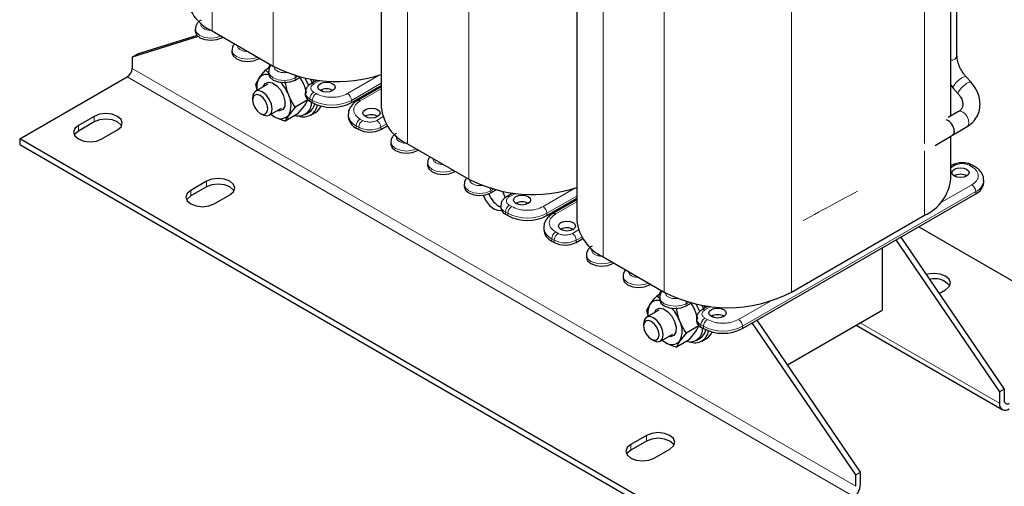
# Model space of a CAD drawing. Header units: millimetres. Extents: x 5 to 418, y 2 to 292.
# Tile 31 of 40: x 321 to 378, y 55 to 82. Entities that reach past the tile are written whole.
import ezdxf

# ---------------------------------------------------------------- set-up
doc = ezdxf.new("R2010")
doc.units = ezdxf.units.MM

msp = doc.modelspace()

# ---------------------------------------------------------------- linework, layer by layer
at = {"color": 7, "linetype": 'Continuous', "lineweight": 18}
for p, q in [((331.9925, 99.8377), (331.9925, 81.3512)), ((335.528, 97.5479), (335.528, 79.3102)), ((343.3062, 93.3064), (343.3062, 74.8199)), ((346.8418, 91.0166), (346.8418, 72.7789)), ((373.2027, 89.1754), (373.2027, 74.8347)), ((354.6199, 86.7751), (354.6199, 68.2887)), ((358.1555, 84.4854), (358.1555, 66.2476)), ((365.5094, 84.7341), (365.5094, 66.2476)), ((332.5582, 80.9593), (332.5582, 81.0246)), ((334.6795, 79.7346), (334.6795, 79.8)), ((327.368, 79.1863), (369.2288, 55.0206)), ((368.9459, 54.5307), (327.0852, 78.6964)), ((336.8008, 78.6407), (336.9513, 78.7275)), ((336.8008, 78.51), (336.8008, 78.6407)), ((339.8273, 77.7263), (341.6682, 78.7891)), ((338.2273, 78.4845), (337.8756, 78.2815)), ((340.0535, 77.3344), (341.7832, 78.3329)), ((337.8756, 77.808), (338.0171, 77.7263)), ((341.7832, 78.0064), (340.5627, 77.3018)), ((337.6494, 77.4161), (337.7908, 77.3344)), ((337.6494, 77.4161), (337.6494, 77.2854)), ((337.7908, 77.3344), (337.7908, 77.2038)), ((340.0535, 77.3344), (340.0535, 77.2038)), ((325.1619, 76.0839), (325.1619, 76.4105)), ((341.5243, 76.1752), (341.8759, 76.3781)), ((324.2568, 75.5614), (324.2568, 75.888)), ((340.3364, 75.8649), (340.4778, 75.7832)), ((340.3364, 75.8649), (340.3364, 75.7342)), ((340.4778, 75.7832), (340.4778, 75.6526)), ((340.5627, 76.2568), (340.7041, 76.1752)), ((341.7506, 75.7832), (342.0663, 75.9655)), ((341.7506, 75.6526), (341.7506, 75.7832)), ((343.8719, 74.428), (343.8719, 74.4934)), ((373.2027, 74.4145), (373.2027, 70.6889)), ((374.9846, 73.579), (374.7257, 73.4295)), ((375.9463, 73.4973), (375.8049, 73.579)), ((345.9932, 73.2034), (345.9932, 73.2688)), ((331.6672, 72.3284), (331.6672, 72.655)), ((374.1053, 71.3896), (375.9463, 72.4523)), ((330.7622, 71.8059), (330.7622, 72.1325)), ((348.1146, 72.1094), (348.265, 72.1963)), ((348.1146, 71.9788), (348.1146, 72.1094)), ((349.541, 71.9532), (349.1894, 71.7502)), ((351.141, 71.1951), (352.9819, 72.2578)), ((351.3672, 70.8032), (353.0969, 71.8017)), ((362.681, 64.2719), (376.1725, 72.0604)), ((376.1725, 72.0604), (376.1725, 71.9298)), ((349.1894, 71.2767), (349.3308, 71.1951)), ((353.0969, 71.4751), (351.8764, 70.7705)), ((348.9631, 70.8848), (349.1045, 70.8032)), ((348.9631, 70.8848), (348.9631, 70.7541)), ((349.1045, 70.8032), (349.1045, 70.6725)), ((351.3672, 70.8032), (351.3672, 70.6725)), ((351.8764, 69.7255), (352.0178, 69.6439)), ((352.838, 69.6439), (353.1896, 69.8469)), ((351.6501, 69.3336), (351.7915, 69.252)), ((351.6501, 69.3336), (351.6501, 69.203)), ((351.7915, 69.252), (351.7915, 69.1213)), ((353.0643, 69.252), (353.38, 69.4343)), ((353.0643, 69.1213), (353.0643, 69.252)), ((355.1856, 67.8967), (355.1856, 67.9621)), ((357.3069, 66.6721), (357.3069, 66.7375)), ((359.4283, 65.5781), (359.5787, 65.665)), ((359.4283, 65.4475), (359.4283, 65.5781)), ((362.4547, 64.6638), (364.2956, 65.7266)), ((360.8547, 65.4219), (360.5031, 65.219)), ((360.5031, 64.7454), (360.6445, 64.6638)), ((369.4831, 64.4748), (377.5443, 59.8211)), ((360.2768, 64.3535), (360.4182, 64.2719)), ((360.2768, 64.3535), (360.2768, 64.2229)), ((360.4182, 64.2719), (360.4182, 64.1412)), ((362.681, 64.2719), (362.681, 64.1412)), ((357.1231, 57.633), (357.1231, 57.9597)), ((356.218, 57.1105), (356.218, 57.4372))]:
    msp.add_line(p, q, dxfattribs=at)
at = {"color": 7, "linetype": 'Continuous', "lineweight": 25}
for p, q in [((341.7832, 94.7029), (341.7832, 76.9426)), ((374.7257, 76.4241), (374.7257, 90.126)), ((375.0886, 79.928), (375.0886, 90.3355)), ((353.0969, 88.1716), (353.0969, 70.4113)), ((331.1803, 81.0322), (327.368, 79.8396)), ((331.1218, 81.0887), (327.6509, 80.0028)), ((331.0218, 81.4573), (331.0218, 81.3266)), ((331.9925, 81.3512), (335.528, 79.3102)), ((332.5582, 80.9593), (332.6148, 80.9919)), ((327.368, 79.8396), (327.6509, 80.0028)), ((327.368, 79.8396), (327.368, 79.1863)), ((333.1431, 80.2327), (333.1431, 80.102)), ((334.6795, 79.7346), (334.7361, 79.7673)), ((335.313, 79.2087), (335.0873, 79.0784)), ((335.3364, 79.4208), (335.3228, 79.3652)), ((320.8627, 75.1042), (327.0852, 78.6964)), ((334.5158, 78.2652), (334.7132, 78.6208)), ((335.2644, 78.9356), (335.0873, 79.0784)), ((335.2644, 79.0081), (335.2644, 78.8774)), ((336.8008, 78.51), (337.1062, 78.6863)), ((375.9014, 78.3802), (375.6142, 78.7006)), ((335.2158, 78.2733), (334.5, 77.8601)), ((334.5943, 77.9145), (334.5158, 78.2652)), ((337.3329, 78.1534), (337.4433, 77.7476)), ((338.072, 78.5031), (337.7157, 78.2973)), ((337.8931, 78.3998), (337.8316, 78.5375)), ((340.0535, 77.2038), (341.7832, 78.2023)), ((341.7832, 78.1146), (340.4027, 77.3176)), ((341.5859, 78.0007), (341.51, 78.0446)), ((374.7257, 78.2126), (374.8695, 78.0332)), ((334.3343, 77.4938), (334.3343, 77.3535)), ((337.3858, 77.7834), (337.3858, 77.6528)), ((338.3779, 77.8465), (338.3596, 77.9594)), ((341.3031, 77.8374), (341.2271, 77.8813)), ((374.8695, 78.0332), (375.1567, 77.7128)), ((336.802, 76.9454), (336.4278, 76.4878)), ((337.5302, 77.3658), (336.802, 76.9454)), ((336.9587, 76.5526), (337.3329, 77.0103)), ((337.6494, 77.2854), (337.7908, 77.2038)), ((325.1619, 76.4105), (324.2568, 75.888)), ((334.7784, 76.5842), (334.8999, 76.514)), ((335.3, 76.4744), (336.0158, 76.8876)), ((335.4098, 76.5378), (335.5705, 76.4111)), ((336.9587, 76.5526), (336.2304, 76.1322)), ((337.3755, 76.5179), (337.6018, 76.6485)), ((337.7018, 76.4753), (337.9846, 76.6386)), ((339.8677, 76.518), (339.8677, 76.3874)), ((340.8596, 76.4119), (340.8461, 76.4037)), ((375.173, 76.6823), (374.5853, 76.343)), ((325.1619, 76.0839), (324.2568, 75.5614)), ((341.7506, 75.6526), (342.1266, 75.8697)), ((374.8256, 75.327), (375.673, 75.8163)), ((325.6144, 75.1042), (326.5195, 75.6267)), ((340.3364, 75.7342), (340.4778, 75.6526)), ((373.8329, 74.7258), (374.8259, 75.3272)), ((374.7257, 72.8116), (374.7257, 75.2666)), ((362.7234, 50.9385), (320.8627, 75.1042)), ((320.8627, 75.1042), (320.8627, 74.7776)), ((320.8627, 74.7776), (362.7234, 50.6119)), ((342.3355, 74.926), (342.3355, 74.7954)), ((343.3062, 74.8199), (346.8418, 72.7789)), ((343.8719, 74.428), (343.9285, 74.4607)), ((344.4568, 73.7014), (344.4568, 73.5708)), ((374.8246, 73.5948), (374.7257, 73.5377)), ((376.1063, 73.5132), (375.9648, 73.5948)), ((345.9932, 73.2034), (346.0499, 73.2361)), ((331.6672, 72.655), (330.7622, 72.1325)), ((346.5782, 72.4768), (346.5782, 72.3461)), ((376.6412, 72.5829), (376.6412, 72.7136)), ((331.6672, 72.3284), (330.7622, 71.8059)), ((332.1198, 71.3487), (333.0249, 71.8712)), ((348.1146, 71.9788), (348.4199, 72.155)), ((349.3857, 71.9718), (349.0294, 71.7661)), ((362.681, 64.1412), (376.1725, 71.9298)), ((348.6995, 71.2522), (348.6995, 71.1215)), ((351.3672, 70.6725), (353.0969, 71.671)), ((353.0969, 71.5833), (351.7164, 70.7864)), ((352.6168, 71.3062), (352.5408, 71.35)), ((352.8996, 71.4695), (352.8237, 71.5133)), ((348.9631, 70.7541), (349.1045, 70.6725)), ((365.5094, 66.2476), (373.2027, 70.6889)), ((351.1815, 69.9867), (351.1815, 69.8561)), ((352.1733, 69.8806), (352.1598, 69.8725)), ((372.8762, 70.0269), (384.3326, 63.4133)), ((351.6501, 69.203), (351.7915, 69.1213)), ((353.0643, 69.1213), (353.4404, 69.3384)), ((371.5546, 69.2639), (377.5443, 60.4744)), ((371.8374, 69.4271), (377.8272, 60.6376)), ((353.6492, 68.3948), (353.6492, 68.2641)), ((370.7561, 68.8029), (370.7561, 65.2097)), ((354.6199, 68.2887), (358.1555, 66.2476)), ((355.1856, 67.8967), (355.2422, 67.9294)), ((355.7705, 67.1701), (355.7705, 67.0395)), ((357.3069, 66.6721), (357.3636, 66.7048)), ((357.9404, 66.1461), (357.7148, 66.0159)), ((357.9638, 66.3583), (357.9502, 66.3027)), ((374.0581, 66.1685), (374.4331, 66.385)), ((357.1432, 65.2027), (357.3406, 65.5582)), ((357.8919, 65.8731), (357.7148, 66.0159)), ((357.8919, 65.9455), (357.8919, 65.8149)), ((359.4283, 65.4475), (359.7336, 65.6238)), ((357.8432, 65.2107), (357.1274, 64.7975)), ((357.2217, 64.8519), (357.1432, 65.2027)), ((359.9603, 65.0909), (360.0707, 64.685)), ((360.6994, 65.4405), (360.3431, 65.2348)), ((360.5205, 65.3373), (360.459, 65.475)), ((365.2792, 62.0479), (370.7561, 65.2097)), ((356.9617, 64.4312), (356.9617, 64.291)), ((360.0132, 64.7209), (360.0132, 64.5903)), ((361.0054, 64.784), (360.987, 64.8969)), ((369.2288, 55.6739), (363.239, 64.4634)), ((369.5116, 55.8372), (363.5218, 64.6267)), ((357.9274, 63.4118), (358.6432, 63.8251)), ((359.4294, 63.8829), (359.0552, 63.4252)), ((360.1577, 64.3033), (359.4294, 63.8829)), ((359.5861, 63.4901), (359.9603, 63.9477)), ((360.2768, 64.2229), (360.4182, 64.1412)), ((369.2487, 64.3395), (377.7101, 59.4548)), ((357.4059, 63.5216), (357.5273, 63.4515)), ((358.0372, 63.4753), (358.1979, 63.3486)), ((359.5861, 63.4901), (358.8579, 63.0697)), ((360.0029, 63.4554), (360.2292, 63.586)), ((360.3292, 63.4128), (360.612, 63.5761)), ((377.8272, 60.6376), (377.5443, 60.4744)), ((377.5443, 60.4744), (377.5443, 59.8211)), ((377.8272, 60.6376), (377.8272, 59.9844)), ((357.1231, 57.9597), (356.218, 57.4372)), ((357.1231, 57.633), (356.218, 57.1105)), ((357.5756, 56.6534), (358.4807, 57.1759)), ((369.2288, 55.6739), (369.5116, 55.8372)), ((369.5116, 55.1839), (369.5116, 55.8372)), ((369.2288, 55.0206), (369.2288, 55.6739))]:
    msp.add_line(p, q, dxfattribs=at)
at = {"color": 7, "linetype": 'Continuous', "lineweight": 18, "flags": 128}
for points in [[(331.0218, 81.4597), (331.0218, 81.4573), (331.0903, 81.2585), (331.2854, 81.0899), (331.5774, 80.9773), (331.9218, 80.9377), (332.2662, 80.9773), (332.4992, 81.0587)], [(333.1431, 80.2351), (333.1431, 80.2327), (333.2116, 80.0338), (333.4067, 79.8653), (333.6987, 79.7527), (334.0431, 79.7131), (334.3875, 79.7527), (334.6205, 79.8341)], [(335.2645, 79.0104), (335.2644, 79.0081), (335.333, 78.8092), (335.528, 78.6407), (335.82, 78.528), (336.1644, 78.4885), (336.5089, 78.528), (336.8008, 78.6407)], [(374.8696, 78.0331), (374.8583, 78.062), (374.8821, 78.1506), (374.9607, 78.2721), (375.0821, 78.4081), (375.2279, 78.5378), (375.3757, 78.6415), (375.5032, 78.7033), (375.5909, 78.714), (375.6141, 78.7007)], [(375.1556, 77.714), (375.1454, 77.7416), (375.1693, 77.8302), (375.2479, 77.9517), (375.3693, 78.0877), (375.515, 78.2174), (375.6629, 78.3211), (375.7903, 78.3829), (375.878, 78.3936), (375.9013, 78.3802)], [(375.173, 76.6823), (375.2877, 76.7046), (375.423, 76.6575), (375.5583, 76.5484), (375.673, 76.3936), (375.7497, 76.217), (375.7766, 76.0452)], [(375.7766, 76.0452), (375.7497, 75.9045), (375.673, 75.8163), (375.673, 75.8163)], [(342.3355, 74.9284), (342.3355, 74.926), (342.404, 74.7272), (342.5991, 74.5586), (342.8911, 74.446), (343.2355, 74.4065), (343.5799, 74.446), (343.8129, 74.5274)], [(344.4568, 73.7038), (344.4568, 73.7014), (344.5253, 73.5026), (344.7204, 73.334), (345.0124, 73.2214), (345.3568, 73.1818), (345.7012, 73.2214), (345.9342, 73.3028)], [(346.5782, 72.4792), (346.5782, 72.4768), (346.6467, 72.278), (346.8418, 72.1094), (347.1337, 71.9968), (347.4782, 71.9572), (347.8226, 71.9968), (348.1146, 72.1094)], [(353.6492, 68.3971), (353.6492, 68.3948), (353.7177, 68.1959), (353.9128, 68.0274), (354.2048, 67.9147), (354.5492, 67.8752), (354.8936, 67.9147), (355.1266, 67.9962)], [(355.7706, 67.1725), (355.7705, 67.1701), (355.8391, 66.9713), (356.0341, 66.8028), (356.3261, 66.6901), (356.6705, 66.6506), (357.015, 66.6901), (357.2479, 66.7716)], [(357.8919, 65.9479), (357.8919, 65.9455), (357.9604, 65.7467), (358.1555, 65.5781), (358.4474, 65.4655), (358.7919, 65.426), (359.1363, 65.4655), (359.4283, 65.5781)]]:
    msp.add_lwpolyline(points, dxfattribs=at)
at = {"color": 7, "linetype": 'Continuous', "lineweight": 25, "flags": 128}
for points in [[(331.0218, 81.3266), (331.0903, 81.1278), (331.2854, 80.9593), (331.5774, 80.8466), (331.9218, 80.8071), (332.2662, 80.8466), (332.5582, 80.9593)], [(333.1431, 80.102), (333.2116, 79.9032), (333.4067, 79.7346), (333.6987, 79.622), (334.0431, 79.5825), (334.3875, 79.622), (334.6795, 79.7346)], [(335.2472, 79.1707), (335.2543, 79.1959), (335.3501, 79.4129)], [(335.2644, 78.8774), (335.333, 78.6786), (335.528, 78.51), (335.82, 78.3974), (336.1644, 78.3579), (336.5089, 78.3974), (336.8008, 78.51)], [(337.3579, 78.6267), (337.5463, 78.2533), (337.5796, 78.1707)], [(334.9526, 78.1213), (335.0594, 78.3021), (335.2484, 78.3844), (335.4864, 78.3403), (335.7372, 78.1765), (335.9626, 77.918), (336.1283, 77.6042), (336.2091, 77.2827), (336.1927, 77.0026), (336.0815, 76.8064), (335.8926, 76.7241), (335.7525, 76.7356)], [(337.6912, 78.561), (337.7726, 78.3839), (337.7905, 78.3405)], [(338.9646, 77.8978), (338.8024, 77.8352), (338.611, 77.8132), (338.4197, 77.8352), (338.2575, 77.8978), (338.1491, 77.9914), (338.111, 78.1019), (338.1491, 78.2123), (338.2575, 78.306), (338.4197, 78.3686), (338.611, 78.3905), (338.8024, 78.3686), (338.9646, 78.306), (339.073, 78.2123), (339.111, 78.1019), (339.073, 77.9914), (338.9646, 77.8978)], [(334.9, 77.8204), (334.6835, 77.8957), (334.5, 77.86), (334.3774, 77.7189), (334.3343, 77.4938)], [(334.7785, 77.61), (334.6085, 77.6691), (334.4644, 77.6411), (334.3681, 77.5303), (334.3343, 77.3535), (334.3681, 77.1377), (334.4644, 76.9157), (334.6085, 76.7213), (334.7785, 76.5841), (334.9485, 76.525), (335.0926, 76.553), (335.1889, 76.6639), (335.2227, 76.8406), (335.1889, 77.0565), (335.0926, 77.2785), (334.9485, 77.4729), (334.7785, 77.61)], [(334.8999, 76.514), (334.9, 76.514), (335.1165, 76.4387), (335.3, 76.4744), (335.4226, 76.6155), (335.4657, 76.8406), (335.4226, 77.1155), (335.3, 77.3982), (335.1165, 77.6458), (334.9, 77.8204)], [(326.5195, 75.6267), (326.7276, 75.8065), (326.8007, 76.0186), (326.7276, 76.2307), (326.5195, 76.4105), (326.2081, 76.5306), (325.8407, 76.5728), (325.4733, 76.5306), (325.1619, 76.4105)], [(335.3959, 76.5298), (335.4413, 76.4955), (335.5705, 76.4111)], [(340.8596, 76.8038), (341.0218, 76.8664), (341.2132, 76.8883), (341.4045, 76.8664), (341.5667, 76.8038), (341.6751, 76.7102), (341.7132, 76.5997), (341.6751, 76.4892), (341.5667, 76.3956), (341.4045, 76.333), (341.2132, 76.3111), (341.0218, 76.333), (340.8596, 76.3956), (340.7512, 76.4892), (340.7132, 76.5997), (340.7512, 76.7102), (340.8596, 76.8038)], [(324.2568, 75.888), (324.0487, 75.7082), (323.9756, 75.4961), (324.0487, 75.284), (324.2568, 75.1042), (324.5682, 74.9841), (324.9356, 74.9419), (325.303, 74.9841), (325.6144, 75.1042)], [(326.7581, 75.8553), (326.7276, 75.9041), (326.5195, 76.0839), (326.2081, 76.204), (325.8407, 76.2462), (325.4733, 76.204), (325.1619, 76.0839)], [(324.2568, 75.5614), (324.0487, 75.3816), (324.0182, 75.3328)], [(374.928, 75.5553), (374.9011, 75.4146), (374.825, 75.3267)], [(342.3355, 74.7954), (342.404, 74.5965), (342.5991, 74.428), (342.8911, 74.3154), (343.2355, 74.2758), (343.5799, 74.3154), (343.8719, 74.428)], [(344.4568, 73.5708), (344.5253, 73.3719), (344.7204, 73.2034), (345.0124, 73.0907), (345.3568, 73.0512), (345.7012, 73.0907), (345.9932, 73.2034)], [(375.6493, 72.9504), (375.4871, 72.8878), (375.2957, 72.8658), (375.1044, 72.8878), (374.9422, 72.9504), (374.8338, 73.044), (374.7957, 73.1545), (374.8338, 73.2649), (374.9422, 73.3586), (375.1044, 73.4211), (375.2957, 73.4431), (375.4871, 73.4211), (375.6493, 73.3586), (375.7577, 73.2649), (375.7957, 73.1545), (375.7577, 73.044), (375.6493, 72.9504)], [(333.0249, 71.8712), (333.233, 72.051), (333.3061, 72.2631), (333.233, 72.4752), (333.0249, 72.655), (332.7134, 72.7751), (332.3461, 72.8173), (331.9787, 72.7751), (331.6672, 72.655)], [(333.2634, 72.0998), (333.233, 72.1486), (333.0249, 72.3284), (332.7134, 72.4485), (332.3461, 72.4907), (331.9787, 72.4485), (331.6672, 72.3284)], [(346.5782, 72.3461), (346.6467, 72.1473), (346.8418, 71.9788), (347.1337, 71.8661), (347.4782, 71.8266), (347.8226, 71.8661), (348.1146, 71.9788)], [(330.7622, 72.1325), (330.554, 71.9527), (330.481, 71.7406), (330.554, 71.5285), (330.7622, 71.3487), (331.0736, 71.2286), (331.441, 71.1864), (331.8083, 71.2286), (332.1198, 71.3487)], [(330.7622, 71.8059), (330.554, 71.6261), (330.5236, 71.5773)], [(347.6906, 71.8413), (347.8184, 71.5622), (348.0386, 71.2652), (348.2984, 71.0555), (348.5582, 70.9652), (348.7309, 70.9855)], [(348.9471, 71.6957), (348.9255, 71.7773), (348.8058, 72.0672)], [(350.2783, 71.3665), (350.1161, 71.3039), (349.9247, 71.282), (349.7334, 71.3039), (349.5712, 71.3665), (349.4628, 71.4602), (349.4247, 71.5706), (349.4628, 71.6811), (349.5712, 71.7747), (349.7334, 71.8373), (349.9247, 71.8593), (350.1161, 71.8373), (350.2783, 71.7747), (350.3867, 71.6811), (350.4247, 71.5706), (350.3867, 71.4602), (350.2783, 71.3665)], [(352.1733, 70.2725), (352.3356, 70.3351), (352.5269, 70.3571), (352.7182, 70.3351), (352.8805, 70.2725), (352.9888, 70.1789), (353.0269, 70.0684), (352.9888, 69.958), (352.8805, 69.8643), (352.7182, 69.8018), (352.5269, 69.7798), (352.3356, 69.8018), (352.1733, 69.8643), (352.065, 69.958), (352.0269, 70.0684), (352.065, 70.1789), (352.1733, 70.2725)], [(353.6492, 68.2641), (353.7177, 68.0653), (353.9128, 67.8967), (354.2048, 67.7841), (354.5492, 67.7445), (354.8936, 67.7841), (355.1856, 67.8967)], [(374.4331, 66.385), (374.6412, 66.5648), (374.7142, 66.7769), (374.6412, 66.9889), (374.4331, 67.1687), (374.1216, 67.2889), (373.7542, 67.3311), (373.3869, 67.2889), (373.3089, 67.2678)], [(355.7705, 67.0395), (355.8391, 66.8407), (356.0341, 66.6721), (356.3261, 66.5595), (356.6705, 66.5199), (357.015, 66.5595), (357.3069, 66.6721)], [(357.8746, 66.1082), (357.8818, 66.1333), (357.9775, 66.3504)], [(357.8919, 65.8149), (357.9604, 65.6161), (358.1555, 65.4475), (358.4474, 65.3349), (358.7919, 65.2953), (359.1363, 65.3349), (359.4283, 65.4475)], [(359.9853, 65.5642), (360.1737, 65.1907), (360.207, 65.1082)], [(357.58, 65.0588), (357.6868, 65.2396), (357.8758, 65.3219), (358.1138, 65.2778), (358.3646, 65.114), (358.59, 64.8555), (358.7558, 64.5416), (358.8365, 64.2202), (358.8201, 63.94), (358.7089, 63.7439), (358.52, 63.6616), (358.38, 63.6731)], [(360.3186, 65.4984), (360.4, 65.3214), (360.4179, 65.278)], [(361.592, 64.8353), (361.4298, 64.7727), (361.2385, 64.7507), (361.0471, 64.7727), (360.8849, 64.8353), (360.7765, 64.9289), (360.7385, 65.0394), (360.7765, 65.1498), (360.8849, 65.2435), (361.0471, 65.306), (361.2385, 65.328), (361.4298, 65.306), (361.592, 65.2435), (361.7004, 65.1498), (361.7385, 65.0394), (361.7004, 64.9289), (361.592, 64.8353)], [(357.5274, 64.7579), (357.3109, 64.8332), (357.1274, 64.7975), (357.0048, 64.6564), (356.9617, 64.4312)], [(357.4059, 64.5475), (357.2359, 64.6066), (357.0918, 64.5786), (356.9955, 64.4678), (356.9617, 64.291), (356.9955, 64.0752), (357.0918, 63.8532), (357.2359, 63.6588), (357.4059, 63.5216), (357.5759, 63.4625), (357.72, 63.4905), (357.8163, 63.6013), (357.8501, 63.7781), (357.8163, 63.9939), (357.72, 64.2159), (357.5759, 64.4103), (357.4059, 64.5475)], [(357.5273, 63.4515), (357.5274, 63.4515), (357.7439, 63.3762), (357.9274, 63.4119), (358.05, 63.553), (358.0931, 63.7781), (358.05, 64.053), (357.9274, 64.3357), (357.7439, 64.5832), (357.5274, 64.7579)], [(358.0234, 63.4672), (358.0687, 63.433), (358.1979, 63.3486)], [(358.4807, 57.1759), (358.6888, 57.3557), (358.7619, 57.5678), (358.6888, 57.7799), (358.4807, 57.9597), (358.1693, 58.0798), (357.8019, 58.122), (357.4345, 58.0798), (357.1231, 57.9597)], [(358.7193, 57.4045), (358.6888, 57.4532), (358.4807, 57.633), (358.1693, 57.7532), (357.8019, 57.7954), (357.4345, 57.7532), (357.1231, 57.633)], [(356.218, 57.4372), (356.0099, 57.2574), (355.9368, 57.0453), (356.0099, 56.8332), (356.218, 56.6534), (356.5294, 56.5333), (356.8968, 56.4911), (357.2642, 56.5333), (357.5756, 56.6534)], [(356.218, 57.1105), (356.0099, 56.9307), (355.9794, 56.882)]]:
    msp.add_lwpolyline(points, dxfattribs=at)
at = {"color": 7, "linetype": 'Continuous', "lineweight": 25}
for centre, radius, start, end in [((333.0688, 83.7312), 2.612, 185.65338, 245.66676), ((326.754, 79.2143), 0.6147, 302.60548, 357.39452), ((339.2377, 86.5858), 8.1667, 242.98428, 288.16136), ((335.5954, 78.1118), 1.0185, 150.02213, 191.11699), ((335.1352, 78.3112), 0.5234, 75.01541, 143.7414), ((334.2239, 76.7761), 2.3639, 21.19907, 42.40337), ((335.2846, 77.0594), 1.2782, 333.43643, 26.56357), ((337.8362, 77.6977), 0.4526, 185.6948, 245.62534), ((338.611, 77.2816), 0.7243, 59.54613, 120.45387), ((337.0074, 77.1777), 0.739, 254.39328, 4.09111), ((337.297, 77.1777), 0.7956, 248.89567, 352.19524), ((337.175, 77.2993), 0.7783, 303.25633, 347.44675), ((338.9222, 79.3873), 2.4592, 242.60967, 297.39033), ((337.58, 77.3005), 0.7758, 301.43792, 337.7269), ((344.3825, 77.1999), 2.612, 185.65338, 245.66676), ((335.9599, 76.8878), 0.6156, 230.75183, 319.4672), ((340.6685, 76.4672), 0.8047, 185.6948, 245.62534), ((341.2126, 75.7551), 0.7456, 60.45053, 118.25641), ((374.2202, 75.5476), 0.7079, 0.62708, 69.25059), ((341.1142, 76.8808), 1.3833, 242.60967, 297.39033), ((374.8909, 73.4481), 0.161, 54.38242, 114.30712), ((375.8988, 73.4475), 0.1616, 66.43016, 125.55305), ((375.2957, 72.3341), 0.7243, 59.54613, 120.45387), ((350.5514, 80.0545), 8.1667, 242.98428, 288.16136), ((372.1893, 73.0238), 2.5453, 293.46213, 355.21773), ((375.8404, 72.6628), 0.8047, 294.37466, 354.3052), ((349.2696, 72.382), 1.3462, 199.87566, 244.94269), ((349.9247, 70.7503), 0.7243, 59.54613, 120.45387), ((349.1499, 71.1664), 0.4526, 185.6948, 245.62534), ((350.2359, 72.856), 2.4592, 242.60967, 297.39033), ((355.6962, 70.6686), 2.612, 185.65338, 245.66676), ((351.9822, 69.936), 0.8047, 185.6948, 245.62534), ((352.5263, 69.2239), 0.7456, 60.45053, 118.25641), ((352.4279, 70.3496), 1.3833, 242.60967, 297.39033), ((373.7935, 65.8758), 1.1469, 40.03646, 104.74158), ((361.8324, 73.3052), 7.9579, 242.48054, 297.51946), ((358.2228, 65.0493), 1.0185, 150.02213, 191.11699), ((357.7627, 65.2487), 0.5234, 75.01541, 143.7414), ((356.8513, 63.7136), 2.3639, 21.19907, 42.40337), ((361.2385, 64.219), 0.7243, 59.54613, 120.45387), ((357.912, 63.9968), 1.2782, 333.43643, 26.56357), ((360.4636, 64.6352), 0.4526, 185.6948, 245.62534), ((359.6348, 64.1152), 0.739, 254.39328, 4.09111), ((359.9244, 64.1152), 0.7956, 248.89567, 352.19524), ((359.8024, 64.2368), 0.7783, 303.25633, 347.44675), ((361.5496, 66.3248), 2.4592, 242.60967, 297.39033), ((360.2074, 64.238), 0.7758, 301.43792, 337.7269), ((358.5874, 63.8253), 0.6156, 230.75183, 319.4672), ((377.8892, 59.7652), 0.3494, 170.78596, 309.20329), ((377.9996, 59.9564), 0.1747, 170.78596, 309.20329), ((368.2834, 55.2398), 1.2294, 302.60548, 357.39452)]:
    msp.add_arc(centre, radius, start, end, dxfattribs=at)
at = {"color": 7, "linetype": 'Continuous', "lineweight": 18}
for centre, radius, start, end in [((374.7368, 80.012), 0.3617, 268.24502, 346.58131), ((336.3838, 78.6322), 0.4171, 1.17028, 20.6324), ((337.7816, 78.1499), 0.1617, 54.4626, 113.39214), ((337.827, 77.8216), 0.4427, 184.62775, 246.33887), ((338.1406, 77.3937), 0.4918, 122.60548, 177.39452), ((338.2821, 77.3121), 0.4918, 122.60548, 177.39452), ((339.5623, 77.3121), 0.4918, 2.60548, 57.39452), ((338.9222, 79.518), 2.4592, 242.60967, 297.39033), ((340.4686, 77.1701), 0.1618, 54.46743, 113.33737), ((340.651, 76.5844), 0.7853, 184.18622, 246.3789), ((340.8276, 75.8425), 0.4918, 122.60548, 177.39452), ((340.9691, 75.7609), 0.4918, 122.60548, 177.39452), ((341.1142, 77.0115), 1.3833, 242.60967, 297.39033), ((341.2593, 75.7609), 0.4918, 2.60548, 57.39452), ((376.0403, 73.3656), 0.1619, 66.74089, 125.52567), ((375.6813, 72.0381), 0.4918, 2.60548, 57.39452), ((375.838, 72.7962), 0.8083, 294.44678, 353.4821), ((347.6976, 72.1009), 0.4171, 1.17028, 20.6324), ((349.0953, 71.6186), 0.1617, 54.4626, 113.39214), ((349.1407, 71.2903), 0.4427, 184.62775, 246.33887), ((349.4543, 70.8624), 0.4918, 122.60548, 177.39452), ((349.5958, 70.7808), 0.4918, 122.60548, 177.39452), ((350.2359, 72.9867), 2.4592, 242.60967, 297.39033), ((350.876, 70.7808), 0.4918, 2.60548, 57.39452), ((351.7823, 70.6389), 0.1618, 54.46743, 113.33737), ((351.9647, 70.0531), 0.7853, 184.18622, 246.3789), ((352.1414, 69.3113), 0.4918, 122.60548, 177.39452), ((352.2828, 69.2296), 0.4918, 122.60548, 177.39452), ((352.573, 69.2296), 0.4918, 2.60548, 57.39452), ((352.4279, 70.4802), 1.3833, 242.60967, 297.39033), ((359.0113, 65.5696), 0.4171, 1.17028, 20.6324), ((360.409, 65.0873), 0.1617, 54.4626, 113.39214), ((360.4545, 64.759), 0.4427, 184.62775, 246.33887), ((360.7681, 64.3312), 0.4918, 122.60548, 177.39452), ((360.9095, 64.2495), 0.4918, 122.60548, 177.39452), ((362.1897, 64.2495), 0.4918, 2.60548, 57.39452), ((361.5496, 66.4554), 2.4592, 242.60967, 297.39033)]:
    msp.add_arc(centre, radius, start, end, dxfattribs=at)
at = {"color": 7, "linetype": 'Continuous', "lineweight": 25}
for points, knots in [([(331.3557, 81.9672), (331.3324, 81.9554), (331.2478, 81.9125), (331.1348, 81.7966), (331.0345, 81.6327), (331.0318, 81.5108), (331.0306, 81.4597)], [0, 0, 0, 0, 0.1180548, 0.4289511, 0.7604767, 1, 1, 1, 1]), ([(333.2953, 80.5991), (333.2848, 80.5896), (333.2219, 80.5331), (333.1575, 80.4064), (333.1536, 80.2857), (333.1519, 80.235)], [0, 0, 0, 0, 0.104466, 0.6243732, 1, 1, 1, 1]), ([(375.6142, 78.7006), (375.5752, 78.7465), (375.4594, 78.883), (375.2914, 79.1548), (375.1509, 79.4946), (375.0941, 79.7608), (375.0899, 79.8886), (375.0886, 79.928)], [0, 0, 0, 0, 0.12880719, 0.38242497, 0.63735959, 0.88820126, 1, 1, 1, 1]), ([(335.4167, 79.3745), (335.4061, 79.365), (335.3432, 79.3085), (335.2788, 79.1818), (335.2749, 79.0611), (335.2732, 79.0104)], [0, 0, 0, 0, 0.104466, 0.6243732, 1, 1, 1, 1]), ([(334.7132, 78.6208), (334.72, 78.6305), (334.8178, 78.7685), (334.9575, 78.9291), (335.0873, 79.0784)], [0, 0, 0, 0, 0.0701742, 1, 1, 1, 1]), ([(337.0623, 78.661), (337.1355, 78.5478), (337.2385, 78.3884), (337.3117, 78.2063), (337.3329, 78.1534)], [0, 0, 0, 0, 0.7098658, 1, 1, 1, 1]), ([(336.4278, 77.6309), (336.408, 77.6846), (336.3152, 77.936), (336.2678, 78.2061), (336.2304, 78.4185)], [0, 0, 0, 0, 0.213336, 1, 1, 1, 1]), ([(337.7197, 78.2934), (337.6964, 78.2816), (337.6118, 78.2386), (337.4987, 78.1228), (337.3985, 77.9588), (337.3957, 77.837), (337.3946, 77.7858)], [0, 0, 0, 0, 0.1180548, 0.4289511, 0.7604767, 1, 1, 1, 1]), ([(375.673, 75.8163), (375.7496, 75.8658), (375.951, 75.9959), (376.2041, 76.2861), (376.385, 76.6792), (376.4442, 77.1068), (376.3846, 77.5415), (376.2145, 77.9815), (376.009, 78.2432), (375.9014, 78.3802)], [0, 0, 0, 0, 0.0932974, 0.2451334, 0.393734, 0.5399574, 0.6864286, 0.8357694, 1, 1, 1, 1]), ([(336.802, 76.9454), (336.7748, 76.9847), (336.6294, 77.1942), (336.5182, 77.4351), (336.4278, 77.6309)], [0, 0, 0, 0, 0.18736288, 1, 1, 1, 1]), ([(375.1567, 77.7128), (375.1907, 77.6718), (375.2948, 77.5468), (375.4026, 77.3246), (375.4378, 77.0837), (375.3901, 76.889), (375.2965, 76.7617), (375.1985, 76.6987), (375.173, 76.6823)], [0, 0, 0, 0, 0.0941665, 0.2874769, 0.4822274, 0.6864306, 0.9186662, 1, 1, 1, 1]), ([(337.3329, 77.0103), (337.3396, 77.0199), (337.4348, 77.1564), (337.4843, 77.2649), (337.5302, 77.3658)], [0, 0, 0, 0, 0.0701742, 1, 1, 1, 1]), ([(340.4063, 77.3148), (340.385, 77.3039), (340.2805, 77.2508), (340.1274, 77.1201), (339.9664, 76.9164), (339.8733, 76.7093), (339.8793, 76.5752), (339.8814, 76.529)], [0, 0, 0, 0, 0.0654317, 0.3200259, 0.5830544, 0.8560726, 1, 1, 1, 1]), ([(335.5705, 76.4111), (335.5841, 76.4033), (335.7784, 76.2927), (336.0126, 76.2095), (336.2304, 76.1322)], [0, 0, 0, 0, 0.0701742, 1, 1, 1, 1]), ([(336.4278, 76.4878), (336.4211, 76.4782), (336.3259, 76.3416), (336.2764, 76.2331), (336.2304, 76.1322)], [0, 0, 0, 0, 0.0701742, 1, 1, 1, 1]), ([(342.6695, 75.436), (342.6462, 75.4242), (342.5615, 75.3812), (342.4485, 75.2653), (342.3482, 75.1014), (342.3455, 74.9795), (342.3443, 74.9284)], [0, 0, 0, 0, 0.1180548, 0.4289511, 0.7604767, 1, 1, 1, 1]), ([(344.609, 74.0678), (344.5985, 74.0584), (344.5356, 74.0018), (344.4712, 73.8751), (344.4673, 73.7544), (344.4656, 73.7038)], [0, 0, 0, 0, 0.104466, 0.6243732, 1, 1, 1, 1]), ([(375.3947, 73.7358), (375.2795, 73.7269), (375.1198, 73.7147), (374.9336, 73.6532), (374.8637, 73.6117), (374.8287, 73.5909)], [0, 0, 0, 0, 0.5637092, 0.7808126, 1, 1, 1, 1]), ([(375.9614, 73.5915), (375.9393, 73.6055), (375.868, 73.6503), (375.6813, 73.7137), (375.506, 73.7272), (375.3947, 73.7358)], [0, 0, 0, 0, 0.1412415, 0.4547581, 1, 1, 1, 1]), ([(376.6276, 72.7026), (376.6307, 72.7514), (376.6403, 72.8979), (376.5343, 73.1284), (376.3545, 73.3534), (376.1821, 73.4602), (376.102, 73.5099)], [0, 0, 0, 0, 0.148583, 0.4454787, 0.7421023, 1, 1, 1, 1]), ([(346.7304, 72.8432), (346.7198, 72.8338), (346.657, 72.7772), (346.5925, 72.6505), (346.5886, 72.5298), (346.587, 72.4792)], [0, 0, 0, 0, 0.10446604, 0.62437323, 1, 1, 1, 1]), ([(349.0334, 71.7621), (349.0101, 71.7503), (348.9255, 71.7074), (348.8124, 71.5915), (348.7122, 71.4276), (348.7094, 71.3057), (348.7083, 71.2546)], [0, 0, 0, 0, 0.11805479, 0.42895111, 0.7604767, 1, 1, 1, 1]), ([(351.72, 70.7835), (351.6987, 70.7726), (351.5942, 70.7195), (351.4411, 70.5888), (351.2801, 70.3852), (351.1871, 70.178), (351.193, 70.044), (351.1951, 69.9977)], [0, 0, 0, 0, 0.0654317, 0.3200259, 0.5830544, 0.8560726, 1, 1, 1, 1]), ([(353.9832, 68.9047), (353.9599, 68.8929), (353.8752, 68.8499), (353.7622, 68.7341), (353.6619, 68.5702), (353.6592, 68.4483), (353.658, 68.3971)], [0, 0, 0, 0, 0.1180548, 0.4289511, 0.7604767, 1, 1, 1, 1]), ([(355.9228, 67.5366), (355.9122, 67.5271), (355.8493, 67.4706), (355.7849, 67.3438), (355.781, 67.2231), (355.7793, 67.1725)], [0, 0, 0, 0, 0.104466, 0.6243732, 1, 1, 1, 1]), ([(358.0441, 66.3119), (358.0336, 66.3025), (357.9707, 66.246), (357.9062, 66.1192), (357.9023, 65.9985), (357.9007, 65.9479)], [0, 0, 0, 0, 0.10446604, 0.62437323, 1, 1, 1, 1]), ([(357.3406, 65.5582), (357.3474, 65.5679), (357.4452, 65.706), (357.5849, 65.8666), (357.7148, 66.0159)], [0, 0, 0, 0, 0.0701742, 1, 1, 1, 1]), ([(359.6898, 65.5985), (359.7629, 65.4853), (359.8659, 65.3259), (359.9391, 65.1438), (359.9603, 65.0909)], [0, 0, 0, 0, 0.7098658, 1, 1, 1, 1]), ([(359.0552, 64.5684), (359.0354, 64.622), (358.9426, 64.8735), (358.8952, 65.1435), (358.8579, 65.356)], [0, 0, 0, 0, 0.213336, 1, 1, 1, 1]), ([(360.3471, 65.2309), (360.3238, 65.219), (360.2392, 65.1761), (360.1261, 65.0602), (360.0259, 64.8963), (360.0231, 64.7744), (360.022, 64.7233)], [0, 0, 0, 0, 0.1180548, 0.4289511, 0.7604767, 1, 1, 1, 1]), ([(359.4294, 63.8829), (359.4022, 63.9221), (359.2569, 64.1316), (359.1456, 64.3726), (359.0552, 64.5684)], [0, 0, 0, 0, 0.18736288, 1, 1, 1, 1]), ([(359.9603, 63.9477), (359.967, 63.9573), (360.0622, 64.0939), (360.1117, 64.2024), (360.1577, 64.3033)], [0, 0, 0, 0, 0.0701742, 1, 1, 1, 1]), ([(358.1979, 63.3486), (358.2115, 63.3408), (358.4058, 63.2301), (358.64, 63.147), (358.8579, 63.0697)], [0, 0, 0, 0, 0.0701742, 1, 1, 1, 1]), ([(359.0552, 63.4252), (359.0485, 63.4157), (358.9533, 63.2791), (358.9038, 63.1706), (358.8579, 63.0697)], [0, 0, 0, 0, 0.0701742, 1, 1, 1, 1])]:
    msp.add_open_spline(points, degree=3, knots=knots, dxfattribs=at)
at = {"color": 7, "linetype": 'Continuous', "lineweight": 18}
for points, knots in [([(331.3589, 81.7959), (331.3571, 81.7928), (331.343, 81.7681), (331.3393, 81.7184), (331.3493, 81.6502), (331.396, 81.5664), (331.5016, 81.4762), (331.6583, 81.4146), (331.8032, 81.389), (331.8912, 81.3814), (331.9389, 81.3847), (331.9475, 81.3852)], [0, 0, 0, 0, 0.0159217, 0.1266545, 0.2371869, 0.3479199, 0.551255, 0.7545902, 0.8651225, 0.9758554, 1, 1, 1, 1]), ([(333.4644, 80.5015), (333.464, 80.499), (333.4592, 80.4739), (333.4725, 80.4255), (333.5164, 80.3418), (333.6233, 80.2516), (333.7796, 80.1899), (333.9245, 80.1645), (334.0082, 80.1568), (334.0518, 80.1596), (334.0561, 80.1599)], [0, 0, 0, 0, 0.01398806, 0.14050692, 0.26725526, 0.49999899, 0.73274272, 0.85926147, 0.98600971, 1, 1, 1, 1]), ([(335.5873, 79.2856), (335.5862, 79.2802), (335.5804, 79.2522), (335.5935, 79.2009), (335.6378, 79.1173), (335.7446, 79.0268), (335.9008, 78.9658), (336.046, 78.9389), (336.164, 78.9331), (336.2501, 78.9352), (336.293, 78.9434), (336.2984, 78.9444)], [0, 0, 0, 0, 0.0264465, 0.1367157, 0.2471849, 0.4500358, 0.6528867, 0.7631559, 0.873625, 0.9838942, 1, 1, 1, 1]), ([(337.8756, 78.2815), (337.8296, 78.2485), (337.7585, 78.1977), (337.7139, 78.113), (337.7017, 78.0448), (337.7139, 77.9765), (337.7584, 77.8918), (337.8296, 77.8409), (337.8756, 77.808)], [0, 0, 0, 0, 0.2394429, 0.3696034, 0.4999999, 0.6301604, 0.7605571, 1, 1, 1, 1]), ([(338.0171, 77.7263), (338.143, 77.6676), (338.3375, 77.577), (338.6611, 77.5203), (338.9221, 77.5047), (339.1831, 77.5203), (339.5067, 77.577), (339.7013, 77.6676), (339.8273, 77.7263)], [0, 0, 0, 0, 0.2394429, 0.369668, 0.5, 0.630225, 0.7605571, 1, 1, 1, 1]), ([(340.5627, 77.3018), (340.461, 77.2291), (340.304, 77.1168), (340.2058, 76.93), (340.1787, 76.7793), (340.2058, 76.6287), (340.304, 76.4418), (340.461, 76.3295), (340.5627, 76.2568)], [0, 0, 0, 0, 0.2394429, 0.369668, 0.5, 0.630225, 0.7605571, 1, 1, 1, 1]), ([(340.7041, 76.1752), (340.7612, 76.1486), (340.8493, 76.1075), (340.9959, 76.0818), (341.1141, 76.0747), (341.2324, 76.0818), (341.3791, 76.1075), (341.4672, 76.1486), (341.5243, 76.1752)], [0, 0, 0, 0, 0.2394429, 0.3696034, 0.4999999, 0.6301604, 0.7605571, 1, 1, 1, 1]), ([(342.6726, 75.2647), (342.6708, 75.2615), (342.6567, 75.2368), (342.653, 75.1871), (342.663, 75.119), (342.7097, 75.0351), (342.8154, 74.9449), (342.972, 74.8833), (343.1169, 74.8577), (343.2049, 74.8502), (343.2526, 74.8534), (343.2612, 74.854)], [0, 0, 0, 0, 0.01592166, 0.12665449, 0.23718693, 0.34791986, 0.55125502, 0.75459018, 0.86512253, 0.97585537, 1, 1, 1, 1]), ([(344.7782, 73.9702), (344.7777, 73.9677), (344.7729, 73.9426), (344.7862, 73.8942), (344.8301, 73.8106), (344.937, 73.7203), (345.0933, 73.6586), (345.2382, 73.6333), (345.3219, 73.6256), (345.3655, 73.6284), (345.3698, 73.6286)], [0, 0, 0, 0, 0.0139881, 0.1405069, 0.2672553, 0.499999, 0.7327427, 0.8592615, 0.9860097, 1, 1, 1, 1]), ([(375.8049, 73.579), (375.7478, 73.6056), (375.6597, 73.6466), (375.513, 73.6723), (375.3948, 73.6794), (375.2765, 73.6723), (375.1299, 73.6467), (375.0417, 73.6056), (374.9846, 73.579)], [0, 0, 0, 0, 0.2394429, 0.3696034, 0.4999999, 0.6301604, 0.7605571, 1, 1, 1, 1]), ([(375.9463, 72.4523), (376.0479, 72.5251), (376.2049, 72.6373), (376.3031, 72.8242), (376.3302, 72.9748), (376.3032, 73.1255), (376.2049, 73.3123), (376.0479, 73.4246), (375.9463, 73.4973)], [0, 0, 0, 0, 0.2394429, 0.369668, 0.5, 0.630225, 0.7605571, 1, 1, 1, 1]), ([(346.901, 72.7544), (346.8999, 72.7489), (346.8941, 72.7209), (346.9072, 72.6696), (346.9516, 72.586), (347.0583, 72.4955), (347.2145, 72.4346), (347.3597, 72.4076), (347.4777, 72.4018), (347.5638, 72.4039), (347.6067, 72.4121), (347.6121, 72.4131)], [0, 0, 0, 0, 0.0264465, 0.1367157, 0.2471849, 0.4500358, 0.6528867, 0.7631559, 0.873625, 0.9838942, 1, 1, 1, 1]), ([(366.1952, 70.3857), (366.7813, 70.7048), (367.828, 71.2746), (368.8743, 71.835), (369.3347, 72.0815)], [0, 0, 0, 0, 0.5599996, 1, 1, 1, 1]), ([(349.1894, 71.7502), (349.1433, 71.7173), (349.0722, 71.6664), (349.0277, 71.5818), (349.0154, 71.5135), (349.0276, 71.4452), (349.0721, 71.3606), (349.1433, 71.3097), (349.1894, 71.2767)], [0, 0, 0, 0, 0.2394429, 0.3696034, 0.4999999, 0.6301604, 0.7605571, 1, 1, 1, 1]), ([(349.3308, 71.1951), (349.4567, 71.1364), (349.6512, 71.0458), (349.9749, 70.9891), (350.2358, 70.9734), (350.4968, 70.9891), (350.8204, 71.0458), (351.015, 71.1364), (351.141, 71.1951)], [0, 0, 0, 0, 0.2394429, 0.369668, 0.5, 0.630225, 0.7605571, 1, 1, 1, 1]), ([(351.8764, 70.7705), (351.7747, 70.6978), (351.6177, 70.5855), (351.5195, 70.3987), (351.4924, 70.2481), (351.5195, 70.0974), (351.6177, 69.9106), (351.7747, 69.7983), (351.8764, 69.7255)], [0, 0, 0, 0, 0.2394429, 0.369668, 0.5, 0.630225, 0.7605571, 1, 1, 1, 1]), ([(352.0178, 69.6439), (352.0749, 69.6173), (352.163, 69.5763), (352.3096, 69.5506), (352.4278, 69.5435), (352.5461, 69.5505), (352.6928, 69.5762), (352.7809, 69.6173), (352.838, 69.6439)], [0, 0, 0, 0, 0.2394429, 0.3696034, 0.4999999, 0.6301604, 0.7605571, 1, 1, 1, 1]), ([(353.9863, 68.7334), (353.9845, 68.7303), (353.9704, 68.7055), (353.9667, 68.6559), (353.9767, 68.5877), (354.0234, 68.5039), (354.1291, 68.4137), (354.2857, 68.3521), (354.4306, 68.3265), (354.5186, 68.3189), (354.5663, 68.3221), (354.5749, 68.3227)], [0, 0, 0, 0, 0.0159217, 0.1266545, 0.2371869, 0.3479199, 0.551255, 0.7545902, 0.8651225, 0.9758554, 1, 1, 1, 1]), ([(356.0919, 67.4389), (356.0914, 67.4364), (356.0866, 67.4113), (356.0999, 67.363), (356.1438, 67.2793), (356.2507, 67.1891), (356.407, 67.1274), (356.5519, 67.102), (356.6356, 67.0943), (356.6792, 67.0971), (356.6835, 67.0974)], [0, 0, 0, 0, 0.0139881, 0.1405069, 0.2672553, 0.499999, 0.7327427, 0.8592615, 0.9860097, 1, 1, 1, 1]), ([(358.2147, 66.2231), (358.2136, 66.2177), (358.2078, 66.1897), (358.2209, 66.1384), (358.2653, 66.0547), (358.372, 65.9643), (358.5282, 65.9033), (358.6734, 65.8763), (358.7914, 65.8705), (358.8775, 65.8727), (358.9204, 65.8808), (358.9259, 65.8819)], [0, 0, 0, 0, 0.0264465, 0.1367157, 0.2471849, 0.4500358, 0.6528867, 0.7631559, 0.873625, 0.9838942, 1, 1, 1, 1]), ([(360.5031, 65.219), (360.457, 65.186), (360.3859, 65.1351), (360.3414, 65.0505), (360.3291, 64.9822), (360.3413, 64.914), (360.3858, 64.8293), (360.457, 64.7784), (360.5031, 64.7454)], [0, 0, 0, 0, 0.2394429, 0.3696034, 0.4999999, 0.6301604, 0.7605571, 1, 1, 1, 1]), ([(360.6445, 64.6638), (360.7705, 64.6051), (360.9649, 64.5145), (361.2886, 64.4578), (361.5495, 64.4422), (361.8105, 64.4578), (362.1342, 64.5145), (362.3287, 64.6051), (362.4547, 64.6638)], [0, 0, 0, 0, 0.2394429, 0.369668, 0.5, 0.630225, 0.7605571, 1, 1, 1, 1])]:
    msp.add_open_spline(points, degree=3, knots=knots, dxfattribs=at)

doc.saveas('drawing.dxf')
